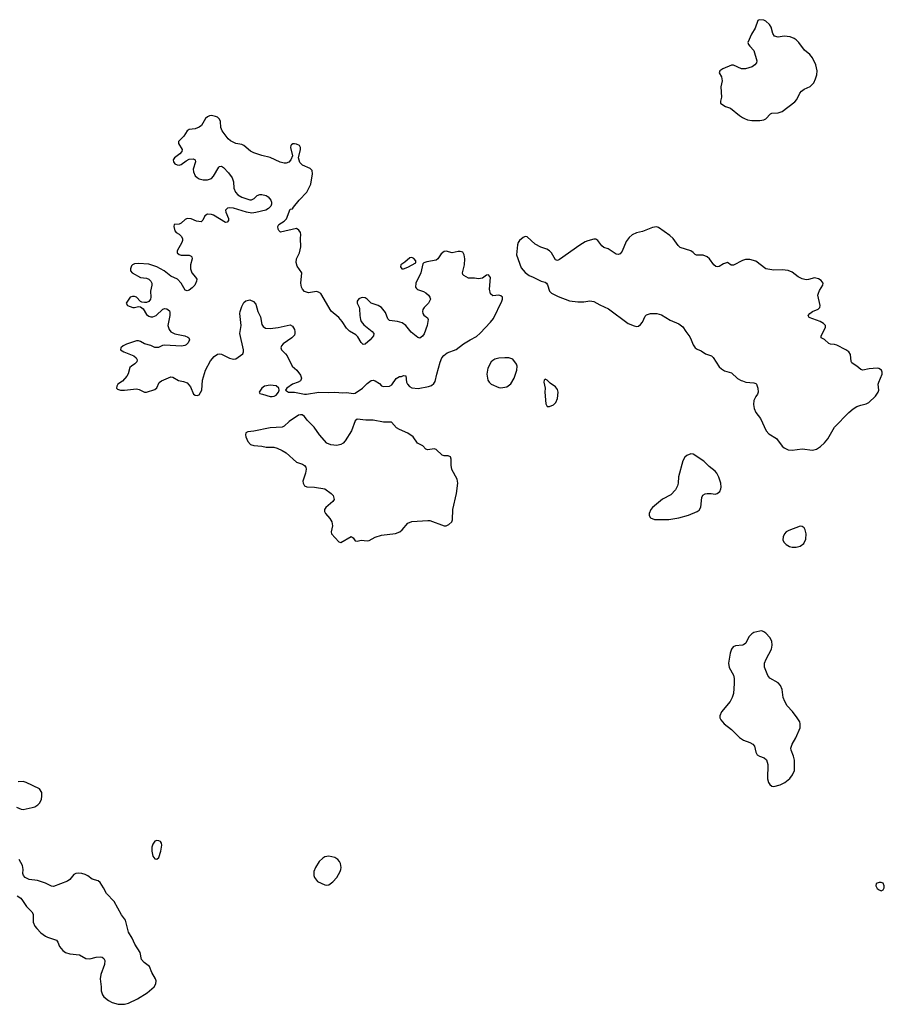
# Model space of a CAD drawing. Header units: inches. Extents: x 1649826 to 1814874, y 507393 to 641959.
# Tile 4 of 131: x 1692855 to 1701401, y 522117 to 531855. Entities that reach past the tile are written whole.
import ezdxf

# ---------------------------------------------------------------- set-up
doc = ezdxf.new("R2010")
doc.units = ezdxf.units.IN
doc.header["$MEASUREMENT"] = 0
for name, color, linetype in [('B6592', 7, 'Continuous'), ('B6593', 7, 'Continuous'), ('B7502', 7, 'Continuous'), ('B7503', 7, 'Continuous')]:
    doc.layers.add(name, color=color, linetype=linetype)

msp = doc.modelspace()

# ---------------------------------------------------------------- linework, layer by layer
at = {"layer": 'B6592', "color": 6, "elevation": 400}
for points in [[(1695327, 530000), (1695313.3, 529986.7), (1695287.6, 529972.4), (1695190, 529946.8), (1695150, 529940.9), (1695095.6, 529950), (1694970, 529992), (1694930, 529995.3), (1694908.4, 529991.6), (1694890.2, 529970), (1694893.4, 529950), (1694918.5, 529890), (1694917.6, 529870), (1694907.4, 529852.6), (1694890, 529849.7), (1694770, 529921.3), (1694750, 529927.7), (1694710, 529930.6), (1694684, 529916.1), (1694666.8, 529873.2), (1694650, 529855.8), (1694604, 529864.1), (1694550, 529886.6), (1694511.7, 529888.3), (1694490, 529878.8), (1694450, 529842), (1694430, 529832.1), (1694382, 529830), (1694378, 529810), (1694390, 529767.3), (1694403, 529750), (1694430, 529734), (1694450, 529715.3), (1694463.2, 529690), (1694464.7, 529670), (1694459.3, 529650), (1694411.7, 529570), (1694412.2, 529550), (1694431.3, 529531.3), (1694450, 529524.7), (1694530, 529526), (1694550, 529518), (1694557.4, 529510), (1694558.8, 529490), (1694544, 529430), (1694543.2, 529390), (1694556.3, 529350), (1694593.4, 529310), (1694604.9, 529290), (1694604, 529270), (1694584.9, 529230), (1694558.3, 529201.7), (1694530, 529180.4), (1694510, 529172.6), (1694490, 529180.5), (1694449.9, 529249.9), (1694416, 529290), (1694350, 529318.8), (1694281.8, 529370), (1694209.7, 529410), (1694130, 529436.7), (1694030, 529443.5), (1693990, 529439.1), (1693970.6, 529430), (1693960.7, 529419.3), (1693948.9, 529390), (1693951.8, 529370), (1693967, 529350), (1694050, 529305.5), (1694110, 529297.5), (1694130, 529290.2), (1694152.2, 529270), (1694160.6, 529250), (1694161.8, 529230), (1694147.7, 529170), (1694152.7, 529110), (1694148.9, 529090), (1694130.9, 529069.1), (1694110, 529059.7), (1694090, 529057.7), (1694062, 529062), (1694049.7, 529069.6), (1694009.5, 529110), (1693990, 529118.2), (1693970, 529118.7), (1693948.7, 529110), (1693919.3, 529070), (1693908.5, 529050), (1693920.7, 529030), (1693972, 529010), (1693991.5, 529008.5), (1694030, 529019.5), (1694050, 529015.5), (1694074.6, 528994.6), (1694110, 528938.3), (1694130, 528921.6), (1694150, 528915.2), (1694170, 528915.2), (1694203, 528930), (1694270, 528992.8), (1694290, 528999.1), (1694310, 528994.9), (1694335.2, 528975.2), (1694339.7, 528959.7), (1694338.6, 528930), (1694320.4, 528830), (1694330.9, 528790), (1694350, 528769.5), (1694390, 528748.8), (1694487.3, 528727.3), (1694515.6, 528715.6), (1694526.8, 528710), (1694534, 528690), (1694519.5, 528660.5), (1694499.6, 528640.4), (1694487.3, 528632.7), (1694454.1, 528625.9), (1694285.2, 528634.8), (1694267.8, 528632.2), (1694225.8, 528614.2), (1694190, 528612.8), (1694150, 528631.5), (1694090, 528649), (1694050, 528671.3), (1694030, 528678.3), (1694010, 528678.6), (1693910, 528645.8), (1693877.6, 528630), (1693856.4, 528610), (1693853, 528590), (1693885.5, 528570), (1693984, 528530), (1694006, 528510), (1694015.2, 528490), (1694013.1, 528470), (1693994.4, 528450), (1693958.7, 528430), (1693944.3, 528415.7), (1693926.8, 528353.2), (1693914, 528330), (1693870, 528281.6), (1693825.5, 528250), (1693814, 528230), (1693811, 528211), (1693821.1, 528201.1), (1693850.5, 528190.5), (1693890.4, 528190.4), (1694010, 528205), (1694037.5, 528197.5), (1694090, 528170.3), (1694110, 528170.3), (1694190, 528196), (1694210, 528214.9), (1694234.8, 528265.2), (1694256.9, 528283.1), (1694350, 528321.8), (1694370, 528320.8), (1694425.1, 528285.1), (1694475.8, 528275.8), (1694510, 528263.1), (1694543.6, 528223.6), (1694572.3, 528152.3), (1694590, 528140.5), (1694610, 528138), (1694630, 528144.9), (1694654.7, 528190), (1694662, 528290), (1694690, 528387.3), (1694739.8, 528480.2), (1694776.6, 528523.4), (1694810, 528547.2), (1694830, 528551.4), (1694850, 528547.4), (1694930, 528507), (1694970, 528496.4), (1694990, 528499.3), (1695059.7, 528550), (1695066.9, 528570), (1695066, 528590), (1695030.7, 528750), (1695044.1, 528830), (1695032, 528950), (1695033.7, 528970), (1695050, 529018.8), (1695070, 529057.3), (1695090, 529073.4), (1695130, 529084), (1695166.6, 529066.6), (1695190, 529040.7), (1695210.3, 528970), (1695235.4, 528915.4), (1695250, 528841), (1695261.5, 528821.5), (1695284.6, 528804.6), (1695330, 528800.3), (1695410, 528810.3), (1695530, 528835.8), (1695550, 528824.4), (1695570.1, 528790.1), (1695575.9, 528770), (1695576.2, 528750), (1695570, 528736.2), (1695543.6, 528710), (1695460.2, 528650), (1695443.6, 528630), (1695436, 528610), (1695442, 528590), (1695483.7, 528550), (1695497.4, 528530), (1695547, 528430), (1695595.3, 528390), (1695630, 528339.1), (1695639.5, 528310), (1695635.5, 528290), (1695630, 528283.7), (1695608.8, 528271.2), (1695550, 528251.2), (1695494.8, 528210), (1695482.8, 528190), (1695512.7, 528172.7), (1695570, 528170.4), (1695669.5, 528150.5), (1695690, 528150.4), (1695811.7, 528171.7), (1695910, 528167.4), (1695970, 528171.6), (1696050, 528164.9), (1696090, 528168.4), (1696150, 528158), (1696170, 528160.7), (1696242.7, 528210), (1696290, 528257.3), (1696330, 528287.7), (1696350, 528290.6), (1696370, 528284.9), (1696410, 528257.3), (1696430, 528234.8), (1696446.6, 528226.6), (1696509.6, 528230.4), (1696534.7, 528245.3), (1696574.8, 528305.2), (1696610, 528326), (1696630, 528326), (1696650, 528336), (1696670, 528332), (1696677.4, 528270), (1696688.4, 528250), (1696706.9, 528226.9), (1696730, 528214), (1696793.6, 528206.4), (1696894.2, 528225.8), (1696923.9, 528236.1), (1696950, 528257.3), (1696963, 528277), (1696977.4, 528350), (1697012.6, 528467.4), (1697028.9, 528511.1), (1697045.6, 528534.4), (1697079.7, 528560.3), (1697170, 528593.4), (1697242.7, 528650), (1697306, 528690), (1697370, 528722.4), (1697405.6, 528754.4), (1697510, 528862), (1697538.8, 528901.2), (1697620.5, 529070), (1697627.6, 529090), (1697626.6, 529110), (1697610, 529124.5), (1697590, 529129.6), (1697530, 529125.1), (1697510, 529145.2), (1697499.3, 529190), (1697510, 529306), (1697490, 529332.3), (1697470, 529329.3), (1697430, 529298.7), (1697390, 529291.2), (1697350, 529297.2), (1697290, 529298.4), (1697244.2, 529324.2), (1697236.2, 529336.2), (1697233, 529353), (1697249.9, 529430), (1697254, 529490), (1697248.4, 529528.4), (1697235.4, 529555.4), (1697210, 529563.1), (1697190, 529563.4), (1697130, 529550.8), (1697070, 529567.1), (1697050, 529562.6), (1697022.1, 529537.9), (1696989.5, 529490.5), (1696970, 529476.5), (1696879.1, 529460.9), (1696850.8, 529450), (1696839.8, 529440.2), (1696819.1, 529350), (1696771.2, 529250), (1696767.7, 529210), (1696777.5, 529197.5), (1696788.3, 529188.3), (1696847.6, 529167.6), (1696870, 529154.2), (1696894.7, 529130), (1696907.7, 529110), (1696914, 529090), (1696894.9, 529050), (1696853.7, 529010), (1696841.3, 528990), (1696836.5, 528970), (1696840.3, 528950), (1696850, 528933.4), (1696886, 528906), (1696891.4, 528891.4), (1696883.2, 528830), (1696852.2, 528747.8), (1696836.2, 528723.8), (1696810, 528705.7), (1696790, 528712.4), (1696725, 528765), (1696671.2, 528831.2), (1696635.6, 528855.6), (1696590, 528869.9), (1696510, 528879.8), (1696495.3, 528895.3), (1696470, 528959.3), (1696430, 529008.2), (1696398, 529030), (1696330.5, 529050.5), (1696290, 529091.3), (1696270, 529104.7), (1696247.7, 529107.7), (1696230, 529105.1), (1696206.4, 529093.6), (1696190.3, 529070), (1696191.8, 529050), (1696211, 529011), (1696214.5, 528994.5), (1696216, 528930), (1696222.7, 528890), (1696231.1, 528870), (1696256.9, 528836.9), (1696340.4, 528770), (1696354.9, 528750), (1696351.9, 528728.1), (1696319.1, 528690), (1696270, 528646.6), (1696250, 528643.7), (1696230, 528660.9), (1696197.5, 528717.5), (1696177.1, 528737.1), (1696115.9, 528775.9), (1696083.9, 528803.9), (1696042.3, 528870), (1696010.8, 528910.8), (1695933, 528973), (1695830, 529146), (1695810, 529160.9), (1695790, 529166), (1695710, 529153.6), (1695670, 529168.2), (1695649.7, 529190), (1695641, 529210), (1695635.1, 529250), (1695644.7, 529350), (1695598.4, 529418.4), (1695587.8, 529452.2), (1695590.6, 529490), (1695620.3, 529550), (1695634.8, 529610), (1695629.7, 529690), (1695633.5, 529730), (1695629.6, 529750), (1695614.5, 529774.5), (1695590, 529789.3), (1695434.5, 529754.5), (1695415.1, 529770), (1695410, 529782), (1695406.6, 529810), (1695417, 529830), (1695470, 529863.1), (1695492.9, 529887.1), (1695530, 529981), (1695550, 529986), (1695561.1, 530000)], [(1700000, 529472.7), (1699910, 529426.3), (1699888.1, 529428.1), (1699850, 529455.1), (1699810, 529439.5), (1699770, 529413.6), (1699750, 529409.7), (1699734.5, 529414.5), (1699716.2, 529430), (1699674.5, 529490), (1699650.8, 529510.8), (1699610, 529524.7), (1699545.7, 529525.7), (1699530, 529532), (1699510, 529554), (1699488.7, 529568.7), (1699382.2, 529602.2), (1699361.7, 529621.7), (1699312.4, 529690), (1699280.7, 529720.7), (1699170, 529800.5), (1699150, 529806.3), (1699110, 529801.3), (1699010, 529758.9), (1698950, 529747.8), (1698910, 529727.6), (1698879.6, 529700.4), (1698850, 529662.9), (1698810, 529565.6), (1698790, 529540.5), (1698770, 529533.6), (1698750, 529537.6), (1698670, 529587.3), (1698630, 529600.7), (1698610, 529618.4), (1698570, 529671.3), (1698550, 529683.5), (1698530, 529685.1), (1698470, 529668.6), (1698443.4, 529656.6), (1698390, 529624.2), (1698190, 529483.1), (1698170, 529473.7), (1698150, 529481.3), (1698110.8, 529550), (1698090.5, 529570.5), (1698065, 529585), (1698004.9, 529604.9), (1697950, 529635), (1697870, 529708.5), (1697850, 529710.6), (1697830, 529700.6), (1697794.5, 529670), (1697781.7, 529650), (1697775.5, 529630), (1697765.7, 529530), (1697810, 529401.7), (1697850, 529353.6), (1697890, 529324.4), (1697930.8, 529310), (1698010, 529270.3), (1698050, 529258.4), (1698062, 529250), (1698072.6, 529232.6), (1698090.2, 529170.2), (1698110.2, 529150.2), (1698176.3, 529116.3), (1698290, 529074.9), (1698370, 529066), (1698430, 529065.7), (1698490, 529074.4), (1698530, 529068.5), (1698590, 529035.3), (1698676, 528996), (1698870, 528850.3), (1698930, 528825.7), (1698950, 528821.3), (1698970, 528823.8), (1698990, 528839.3), (1699010, 528863.8), (1699038.4, 528921.6), (1699050, 528935.8), (1699090, 528947.9), (1699130, 528950.2), (1699151.3, 528950), (1699197.3, 528937.3), (1699283, 528883), (1699370, 528848.4), (1699410, 528817.1), (1699437.6, 528770), (1699478.8, 528718.8), (1699493.4, 528690), (1699510, 528638), (1699530, 528610.4), (1699550, 528596.4), (1699590, 528581.6), (1699631.8, 528551.8), (1699691.5, 528531.6), (1699710, 528513.4), (1699770, 528422.8), (1699790, 528400.7), (1699822, 528382), (1699890, 528362), (1699950, 528307.7), (1699986.4, 528286.4), (1700000, 528281.9)], [(1700000, 525670.2), (1699930, 525661.3), (1699908.2, 525651.8), (1699890, 525629.3), (1699876.5, 525590), (1699859.6, 525490), (1699866.5, 525446.5), (1699910, 525373), (1699917.7, 525337.7), (1699918.3, 525290), (1699909.3, 525190), (1699897.8, 525150), (1699878, 525110), (1699790.3, 525010), (1699774, 524970), (1699774.4, 524950), (1699783.8, 524930), (1699817, 524890), (1699890, 524833.4), (1699970, 524755.3), (1700000, 524734.9)], [(1692825, 524065), (1692870, 524046), (1692890, 524041.8), (1692978.3, 524061.7), (1693003.7, 524070), (1693035.1, 524090), (1693053.7, 524110), (1693070, 524144), (1693075.6, 524175.6), (1693075.1, 524210), (1693050, 524246.6), (1692919.6, 524310), (1692890, 524319.3), (1692841.7, 524318.3)], [(1692830, 523190.4), (1692865.6, 523165.6), (1692884.5, 523144.5), (1692923.4, 523083.4), (1692976.5, 523030), (1692986.8, 523006.8), (1692988.6, 522930), (1693004.8, 522890), (1693024.8, 522864.8), (1693065.1, 522825.1), (1693110, 522791.5), (1693130, 522780.1), (1693218.4, 522750), (1693231.9, 522731.9), (1693248.4, 522688.4), (1693282.2, 522650), (1693306.5, 522630), (1693350, 522615.9), (1693446.7, 522606.7), (1693510, 522568.5), (1693547.4, 522567.4), (1693610, 522582.3), (1693650, 522586), (1693670, 522583.1), (1693688, 522570), (1693695.6, 522550), (1693693.6, 522510), (1693658.3, 522410), (1693651.5, 522370), (1693661.5, 522290), (1693661.7, 522250), (1693672, 522210), (1693686.4, 522190), (1693732.6, 522152.6), (1693770, 522134.7), (1693830, 522119.2), (1693870, 522116.5), (1693890, 522117.1), (1693930, 522129.4), (1694018, 522170), (1694115.1, 522230), (1694182.9, 522290), (1694200.5, 522319.5), (1694203, 522350), (1694195.8, 522370), (1694159.8, 522430), (1694139.7, 522490), (1694084.2, 522530), (1694060.5, 522560.5), (1694045.1, 522630), (1693991.8, 522711.8), (1693967.8, 522770), (1693931.3, 522830), (1693900.5, 522950), (1693862.2, 523002.2), (1693790, 523134), (1693713.1, 523213.1), (1693685.1, 523270), (1693650, 523320.9), (1693630, 523339.3), (1693570, 523354.5), (1693528.3, 523388.3), (1693501, 523401), (1693470, 523411.1), (1693433.6, 523413.6), (1693410, 523411.1), (1693390, 523400.5), (1693350.3, 523350), (1693326.8, 523333.2), (1693190, 523282.7), (1693170, 523284.4), (1693110, 523314.7), (1693030, 523339.7), (1692950, 523351.6), (1692910, 523369.6), (1692891.6, 523390), (1692885.1, 523410), (1692888, 523450), (1692881.3, 523490), (1692849, 523550)]]:
    msp.add_lwpolyline(points, dxfattribs=at)
for points in [[(1696730, 529502.7), (1696710, 529501.2), (1696663.4, 529456.6), (1696622.8, 529430), (1696617.3, 529410), (1696630.8, 529390.8), (1696650, 529390.7), (1696690, 529407.4), (1696769, 529450), (1696769, 529470), (1696750, 529492)], [(1697650, 528511.6), (1697590, 528506), (1697550, 528496.3), (1697530, 528485.1), (1697514.9, 528470), (1697483.1, 528410), (1697473.7, 528350), (1697483.1, 528290), (1697494.9, 528270), (1697516.3, 528250), (1697590, 528217), (1697610, 528213.7), (1697670, 528223.1), (1697710, 528253.4), (1697742.4, 528310), (1697769.4, 528390), (1697772.7, 528430), (1697766.8, 528446.8), (1697730, 528497.2), (1697690, 528509.5)], [(1695330, 528241.3), (1695276, 528230), (1695247.3, 528210), (1695221, 528170), (1695230, 528158), (1695254, 528150), (1695330, 528126.8), (1695350, 528127.3), (1695370, 528130.7), (1695390, 528143), (1695412.3, 528170), (1695419.3, 528190), (1695416, 528210), (1695390, 528233.6)], [(1698050, 528299), (1698038, 528290), (1698036, 528270), (1698047.7, 528210), (1698046.7, 528170), (1698055.8, 528055.8), (1698070, 528030.7), (1698090, 528028.2), (1698130, 528046.7), (1698153, 528070), (1698169.6, 528110), (1698178.4, 528170), (1698170, 528199), (1698150, 528225.2), (1698099.5, 528259.5), (1698070, 528288.7)], [(1695630, 527947.6), (1695610, 527942.4), (1695518.6, 527881.4), (1695470, 527836.4), (1695450, 527825.6), (1695330, 527817.7), (1695170, 527783.9), (1695110, 527777.4), (1695090.8, 527770), (1695087, 527750), (1695090.4, 527730), (1695110, 527682.8), (1695134.9, 527654.9), (1695170, 527643.7), (1695250, 527636), (1695290, 527627.6), (1695366.5, 527626.5), (1695398.3, 527618.3), (1695450, 527594.9), (1695490, 527570.3), (1695590, 527478.5), (1695650, 527458.9), (1695670, 527446.4), (1695682.6, 527430), (1695687.6, 527410), (1695680.2, 527370), (1695654.4, 527290), (1695655.5, 527270), (1695670, 527244), (1695694.4, 527234.4), (1695768.3, 527231.7), (1695870, 527215.6), (1695934.4, 527170), (1695954.4, 527150), (1695963.8, 527110), (1695950.2, 527089.7), (1695880.4, 527030), (1695868.2, 527010), (1695868, 526990), (1695878.8, 526970), (1695921.3, 526921.3), (1695939.3, 526890), (1695946.7, 526850), (1695933.4, 526790), (1695937.3, 526770), (1696010, 526691), (1696030, 526684.7), (1696130, 526744.7), (1696151.3, 526730), (1696170, 526702), (1696190, 526698), (1696230, 526706), (1696290, 526700.3), (1696310, 526704.7), (1696370, 526737.6), (1696430, 526758.3), (1696570, 526771.7), (1696610.7, 526789.3), (1696634.3, 526810), (1696690, 526874), (1696730, 526891.8), (1696890, 526903.1), (1696910, 526901.1), (1697050, 526850.4), (1697070, 526847.7), (1697097.2, 526862.8), (1697125.2, 526890), (1697132, 526908), (1697136.9, 527010), (1697171.5, 527170), (1697184.2, 527270), (1697180.5, 527310), (1697127.7, 527407.7), (1697119.1, 527450), (1697119.6, 527510), (1697112.6, 527532.6), (1697090, 527542.9), (1697050, 527542), (1697030, 527549.7), (1696970, 527603.6), (1696951, 527611), (1696890, 527602), (1696870, 527607.6), (1696838.8, 527638.8), (1696786.9, 527666.9), (1696743.7, 527730), (1696690, 527765.1), (1696610, 527800.9), (1696579.3, 527819.3), (1696530, 527876), (1696450, 527876), (1696350, 527895.6), (1696275.9, 527895.9), (1696190, 527903.7), (1696170, 527889), (1696135.5, 527790), (1696070.7, 527690), (1696051.8, 527668.2), (1696030, 527652), (1695990, 527644.2), (1695930, 527649.7), (1695890, 527667.8), (1695818.3, 527750), (1695764, 527824), (1695695.2, 527895.2), (1695670, 527932), (1695645.8, 527945.8)], [(1699490, 527561.1), (1699450, 527546.3), (1699430, 527527.3), (1699410, 527492.3), (1699367.6, 527332.4), (1699364.5, 527270), (1699356.3, 527243.7), (1699335.8, 527204.2), (1699290, 527156), (1699210, 527112.1), (1699110.3, 527030), (1699093.4, 527010), (1699077.6, 526970), (1699078, 526950), (1699088.5, 526928.5), (1699130, 526912.2), (1699270, 526912.1), (1699370, 526927.2), (1699465.3, 526954.7), (1699549.6, 526990.4), (1699570, 527004), (1699586, 527034), (1699596.9, 527130), (1699607.4, 527152.6), (1699630, 527166.7), (1699649.7, 527170.3), (1699690.3, 527170.4), (1699730, 527163.8), (1699750, 527168), (1699774.5, 527190), (1699784.4, 527215.6), (1699787.7, 527232.3), (1699785.1, 527270), (1699766.4, 527330), (1699746, 527370), (1699728.2, 527390), (1699670, 527436), (1699617.4, 527490), (1699510, 527558)], [(1694210, 523736.2), (1694190, 523729.4), (1694170, 523701.2), (1694160.9, 523670), (1694159.6, 523630), (1694170, 523581), (1694190, 523554), (1694210, 523550.7), (1694230, 523568), (1694251.2, 523631.2), (1694259.7, 523690), (1694255.6, 523710), (1694245.6, 523725.6), (1694230, 523734)], [(1695910, 523581.3), (1695870, 523575.6), (1695850, 523562.9), (1695816.4, 523530), (1695779.5, 523470), (1695763.6, 523430), (1695760.9, 523410), (1695761.7, 523390), (1695768.9, 523370), (1695799.5, 523330), (1695870, 523297.8), (1695890, 523295.2), (1695910, 523299.7), (1695950, 523327.9), (1695988.4, 523370), (1696022, 523430), (1696029.7, 523450), (1696031.1, 523470), (1696026, 523510), (1696016.9, 523530), (1695998.4, 523550), (1695969, 523570)]]:
    msp.add_lwpolyline(points, close=True, dxfattribs=at)
at = {"layer": 'B6593', "color": 6, "elevation": 400}
for points in [[(1700000, 531368.4), (1699990, 531368.2), (1699910, 531404.5), (1699890, 531405.6), (1699805.5, 531370), (1699775.5, 531350), (1699768.2, 531330), (1699790.4, 531290), (1699798, 531250), (1699785.5, 531190), (1699790.3, 531090.3), (1699780.2, 531050), (1699782, 531030), (1699786.3, 531026.3), (1699830, 530996.5), (1699879.6, 530979.6), (1699970, 530907), (1700000, 530889.4)], [(1695561.1, 530000), (1695616.9, 530070), (1695692.6, 530150), (1695733.7, 530230), (1695748.5, 530330), (1695744.4, 530364.4), (1695724.9, 530384.9), (1695650, 530416.3), (1695624.1, 530444.1), (1695609.4, 530490), (1695629.7, 530570), (1695629.6, 530590), (1695620.9, 530610), (1695590, 530623.6), (1695570, 530627), (1695553.7, 530626.3), (1695541.6, 530618.4), (1695534.8, 530610), (1695533, 530590), (1695550.7, 530510), (1695535.5, 530470), (1695514, 530446), (1695490, 530436.9), (1695470, 530436.3), (1695430, 530445.4), (1695331.9, 530491.9), (1695250, 530510.6), (1695170, 530538.2), (1695136.1, 530556.1), (1695070, 530612), (1695050, 530620.8), (1694990, 530631.9), (1694938.2, 530658.2), (1694916.5, 530676.5), (1694855.4, 530755.4), (1694844.4, 530790), (1694839.6, 530850), (1694830, 530872), (1694809.7, 530889.7), (1694790, 530898.7), (1694750, 530907.8), (1694730, 530905.6), (1694710, 530895.6), (1694690, 530877), (1694651.5, 530810), (1694630, 530791.9), (1694590, 530776.5), (1694531.1, 530768.9), (1694510, 530754.7), (1694478.3, 530701.7), (1694424, 530650), (1694424.9, 530630), (1694460.5, 530570), (1694458.8, 530550), (1694438.8, 530530), (1694384, 530490), (1694373.4, 530470), (1694375.5, 530450), (1694387.3, 530430), (1694410, 530419.3), (1694430, 530416.4), (1694450, 530422), (1694499.2, 530460.8), (1694530, 530474.4), (1694570, 530479.3), (1694590, 530470.6), (1694594.4, 530450), (1694570, 530377.2), (1694572, 530350), (1694590, 530311.8), (1694610, 530293.8), (1694630, 530282.4), (1694670, 530272.1), (1694710, 530272.7), (1694750, 530285.8), (1694770, 530307.8), (1694824.4, 530395.6), (1694830, 530402.4), (1694850, 530406.7), (1694870, 530393.7), (1694920.3, 530340.3), (1694955, 530290), (1694967.1, 530250), (1694970.2, 530190), (1694987.3, 530150), (1695010, 530123.2), (1695050, 530100.6), (1695130, 530073.4), (1695147.6, 530072.4), (1695172.7, 530087.3), (1695203.3, 530116.7), (1695230, 530127.3), (1695250, 530127.3), (1695290, 530115.5), (1695310, 530104), (1695336.3, 530070), (1695344, 530050), (1695344, 530030), (1695337.3, 530010), (1695327, 530000)]]:
    msp.add_lwpolyline(points, dxfattribs=at)
at = {"layer": 'B7502', "color": 6, "elevation": 400}
for points in [[(1700000, 528281.9), (1700031.4, 528271.4), (1700110, 528264.4), (1700130, 528257.3), (1700137.3, 528250), (1700150.3, 528210.3), (1700152.4, 528170), (1700146, 528150), (1700130, 528129.2), (1700112.4, 528090), (1700108.7, 528050), (1700115.6, 528010), (1700131.5, 527970), (1700176.9, 527910), (1700234.3, 527790), (1700257.9, 527757.9), (1700334.4, 527714.4), (1700390, 527638), (1700410, 527620.2), (1700450, 527599.7), (1700490, 527597.5), (1700590, 527611), (1700690, 527596.9), (1700730, 527607.9), (1700770, 527633.8), (1700811, 527670), (1700842, 527710), (1700910, 527823.7), (1701049, 527971), (1701092.9, 528007.1), (1701130, 528028.1), (1701170, 528044.2), (1701223, 528057), (1701247.6, 528070), (1701312.1, 528130), (1701339.8, 528170), (1701345.1, 528190), (1701340.9, 528250), (1701345.1, 528270), (1701380.5, 528350), (1701379.6, 528370), (1701371.6, 528390), (1701345.3, 528405.3), (1701330, 528408), (1701250, 528402.4), (1701190, 528387.7), (1701170, 528395.6), (1701130, 528429.8), (1701091.5, 528450), (1701080.5, 528460.5), (1701073.1, 528473.1), (1701065.1, 528545.1), (1701049.7, 528570), (1701020.5, 528590), (1700930, 528635.2), (1700910, 528642.5), (1700870, 528645.9), (1700853.2, 528653.2), (1700810, 528690.7), (1700775.8, 528710), (1700775.5, 528730), (1700818.5, 528810), (1700818.3, 528830), (1700801.1, 528850), (1700765.7, 528870), (1700659.6, 528910), (1700648.2, 528930), (1700664, 528950), (1700690, 528970.3), (1700746.2, 528993.8), (1700762.4, 529010), (1700766.6, 529030), (1700745.1, 529130), (1700748.9, 529151.1), (1700761.6, 529178.4), (1700793.6, 529230), (1700795.6, 529250), (1700775.6, 529275.6), (1700750, 529291.5), (1700710, 529300.5), (1700650, 529284.4), (1700630, 529283.5), (1700590, 529292.1), (1700550, 529312.8), (1700490, 529356.5), (1700450, 529374.1), (1700390, 529381.7), (1700310, 529376.8), (1700230, 529389.7), (1700130, 529465.3), (1700070, 529483.8), (1700030, 529483.8), (1700010, 529477.8), (1700000, 529472.7)], [(1700000, 524734.9), (1700010, 524728.1), (1700070, 524707.1), (1700101.3, 524690), (1700116.9, 524670), (1700130.3, 524610.3), (1700144.8, 524584.8), (1700166.8, 524570), (1700213.5, 524553.5), (1700235.8, 524535.8), (1700248.1, 524490), (1700246, 524346), (1700255.3, 524310), (1700268.4, 524290), (1700290, 524275.8), (1700310, 524270.3), (1700370, 524285.8), (1700418.7, 524310), (1700466.6, 524350), (1700493.9, 524386.1), (1700512.9, 524430), (1700513.7, 524530), (1700504, 524570), (1700478.5, 524630), (1700477.6, 524650), (1700490.8, 524690), (1700526.7, 524753.3), (1700568.7, 524850), (1700569.8, 524890), (1700564.2, 524910), (1700540.8, 524950), (1700493.5, 525013.5), (1700440.7, 525070), (1700416.1, 525110), (1700402.6, 525150), (1700389.9, 525229.9), (1700373.6, 525270), (1700350, 525295.8), (1700270, 525342.7), (1700249.8, 525370), (1700218, 525450), (1700216.8, 525490), (1700232, 525530), (1700284.8, 525630), (1700293.6, 525670), (1700290, 525708.7), (1700270, 525745.6), (1700230, 525786), (1700210, 525802), (1700190, 525809.5), (1700170, 525807.3), (1700110, 525793.3), (1700090, 525781.3), (1700061.7, 525750), (1700032.2, 525690), (1700010, 525671.5), (1700000, 525670.2)]]:
    msp.add_lwpolyline(points, dxfattribs=at)
for points in [[(1700570, 526844.2), (1700455.5, 526804.5), (1700431.7, 526790), (1700412.6, 526770), (1700399.5, 526740.5), (1700399.2, 526710), (1700408.2, 526688.2), (1700430, 526663.2), (1700464, 526644), (1700490, 526637.8), (1700530, 526638.9), (1700570, 526648.4), (1700605.5, 526674.5), (1700624.1, 526715.9), (1700626.9, 526770), (1700618.7, 526810), (1700609.7, 526830), (1700590, 526843.5)], [(1701370, 523322), (1701350, 523322), (1701321.6, 523310), (1701316.4, 523290), (1701330, 523263), (1701350, 523248), (1701370, 523240.5), (1701390, 523247.3), (1701399.6, 523270), (1701400.5, 523290), (1701390, 523313.3)]]:
    msp.add_lwpolyline(points, close=True, dxfattribs=at)
at = {"layer": 'B7503', "color": 6, "elevation": 400}
msp.add_lwpolyline([(1700000, 530889.4), (1700018.5, 530878.6), (1700050, 530866.4), (1700090, 530859.5), (1700170, 530859.5), (1700210, 530866), (1700230, 530875.5), (1700275.8, 530924.2), (1700290, 530930.4), (1700350, 530933.7), (1700390, 530946.7), (1700516.6, 531043.4), (1700534.7, 531065.3), (1700567, 531130), (1700582.5, 531150), (1700610, 531168.6), (1700666.5, 531193.5), (1700703.1, 531230), (1700721.6, 531270), (1700732.4, 531310), (1700736.2, 531350), (1700724, 531410), (1700690, 531478.5), (1700663.1, 531510), (1700612.4, 531552.4), (1700555.2, 531630), (1700530, 531655), (1700510, 531669.8), (1700470, 531687.1), (1700410, 531691.6), (1700350, 531683.6), (1700313.8, 531693.8), (1700299.3, 531719.3), (1700281.5, 531781.4), (1700266.7, 531806.7), (1700230, 531839.3), (1700210, 531849.2), (1700164.7, 531855.3), (1700150, 531846), (1700125.5, 531770), (1700086.6, 531713.4), (1700053.4, 531630), (1700058, 531610), (1700070, 531592.7), (1700112.7, 531550), (1700139.6, 531450), (1700136.5, 531430), (1700121.7, 531410), (1700095.8, 531390), (1700030, 531369), (1700000, 531368.4)], dxfattribs=at)

doc.saveas('drawing.dxf')
